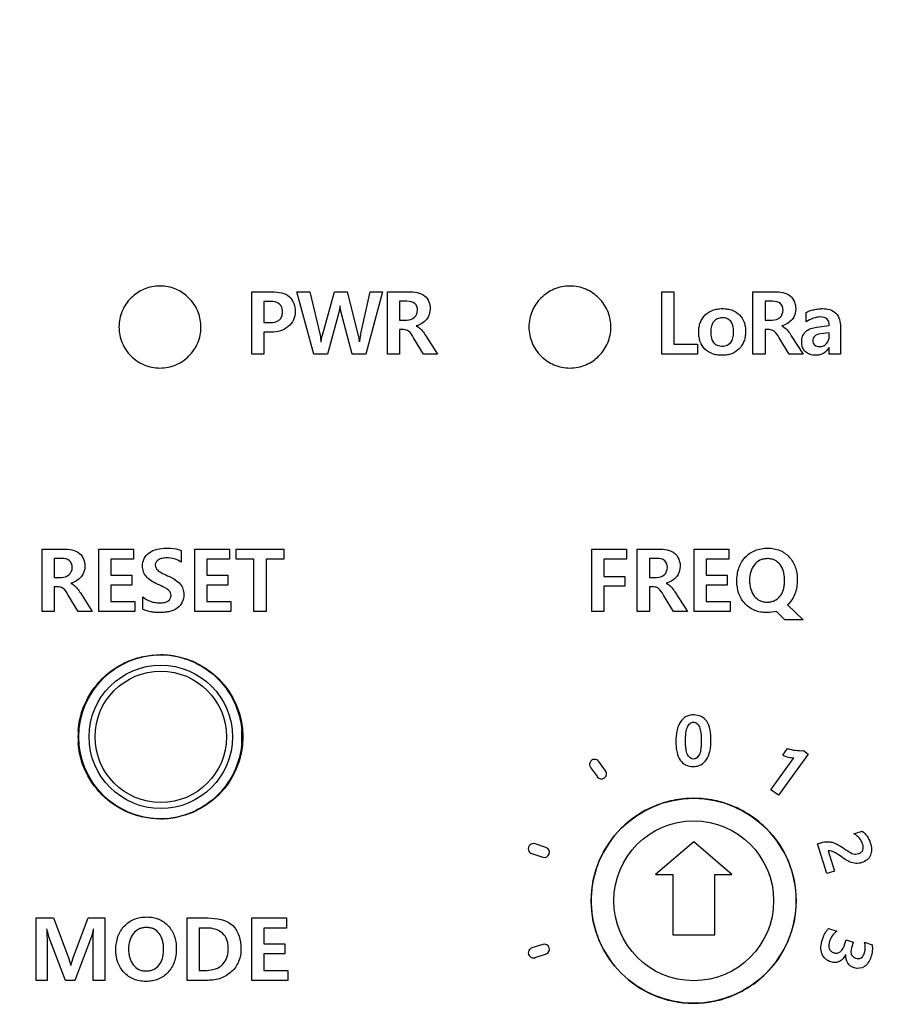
# Model space of a CAD drawing. Header units: millimetres. Extents: x -81 to 387, y -35 to 444.
# Tile 7 of 23: x 74 to 96, y 115 to 139. Entities that reach past the tile are written whole.
import ezdxf

# ---------------------------------------------------------------- set-up
doc = ezdxf.new("R2010")
doc.units = ezdxf.units.MM
doc.header["$LTSCALE"] = 65.395
doc.header["$PDMODE"] = 3
doc.header["$PDSIZE"] = 0.01
doc.layers.get('0').update_dxf_attribs({"linetype": 'CONTINUOUS'})
doc.layers.get('Defpoints').update_dxf_attribs({"linetype": 'CONTINUOUS'})
for name, color, linetype in [('IO_COUPLER_MODULE-DIM', 7, 'CONTINUOUS'), ('SHEET-LORA_MAIN-ENDNODE-SHAPE', 7, 'CONTINUOUS'), ('SW-TACT-SHAPE', 7, 'CONTINUOUS'), ('로터리SW-TER-10-SHAPE', 7, 'CONTINUOUS')]:
    doc.layers.add(name, color=color, linetype=linetype)
doc.styles.get("Standard").update_dxf_attribs({"font": 'gothic.ttf'})
doc.dimstyles.new('DIMSTYLE_1', dxfattribs={"dimtxt": 3.5, "dimasz": 3.5, "dimexe": 1.5, "dimexo": 1, "dimgap": 0.875, "dimtad": 1, "dimdec": 5, "dimdsep": 46, "dimtxsty": 'STANDARD', "dimblk": '_FILLED', "dimblk1": '_FILLED', "dimblk2": '_FILLED', "dimcen": 0.09, "dimadec": 5, "dimazin": 2, "dimtp": 0.2, "dimtm": 0.2, "dimtfac": 1, "dimtdec": 5, "dimtofl": 0, "dimtmove": 0, "dimatfit": 3, "dimldrblk": '_FILLED', "dimfxl": 1, "dimtolj": 1, "dimarcsym": 0})

# ---------------------------------------------------------------- blocks, each defined once
blk = doc.blocks.new('_FILLED')
at = {"color": 0, "linetype": 'ByBlock'}
blk.add_solid([(0, 0), (-1, 0.2143), (-1, -0.2143)], dxfattribs=at)
blk = doc.blocks.new('*D142')
at = {"layer": 'Defpoints', "color": 0, "linetype": 'Continuous'}
for p in [(127.672, 139.025), (55.672, 137.026), (127.672, 53.455)]:
    blk.add_point(p, dxfattribs=at)
at = {"layer": 'IO_COUPLER_MODULE-DIM', "color": 0, "linetype": 'Continuous', "lineweight": -2}
for p, q in [((127.672, 138.025), (127.672, 51.955)), ((55.672, 136.026), (55.672, 51.955)), ((59.172, 53.455), (124.172, 53.455))]:
    blk.add_line(p, q, dxfattribs=at)
at = {"layer": 'IO_COUPLER_MODULE-DIM', "color": 0, "linetype": 'Continuous', "lineweight": -2, "xscale": 3.5, "yscale": 3.5, "zscale": 3.5, "rotation": 180}
blk.add_blockref('_FILLED', (55.672, 53.455), dxfattribs=at)
at = {"layer": 'IO_COUPLER_MODULE-DIM', "color": 0, "linetype": 'Continuous', "lineweight": -2, "xscale": 3.5, "yscale": 3.5, "zscale": 3.5}
blk.add_blockref('_FILLED', (127.672, 53.455), dxfattribs=at)
at = {"layer": 'IO_COUPLER_MODULE-DIM', "color": 0, "linetype": 'Continuous', "insert": (90.739, 60.33), "char_height": 4.5, "attachment_point": 2, "line_spacing_factor": 0.9}
blk.add_mtext('\\A1;72', dxfattribs=at)

msp = doc.modelspace()

# ---------------------------------------------------------------- linework, layer by layer
at = {"layer": 'SHEET-LORA_MAIN-ENDNODE-SHAPE', "color": 7, "linetype": 'Continuous'}
for p, q in [((79.891382, 130.862726), (79.891382, 132.38408)), ((79.891382, 132.38408), (80.393667, 132.38408)), ((81.401377, 130.862726), (80.987956, 132.38408)), ((80.987956, 132.38408), (81.311454, 132.38408)), ((81.311454, 132.38408), (81.556396, 131.324688)), ((81.61531, 131.328851), (81.908848, 132.38408)), ((81.908848, 132.38408), (82.218913, 132.38408)), ((82.218913, 132.38408), (82.489661, 131.317456)), ((82.54241, 131.323665), (82.782149, 132.38408)), ((83.081904, 132.38408), (82.672611, 130.862726)), ((82.782149, 132.38408), (83.081904, 132.38408)), ((83.200755, 130.862726), (83.200755, 132.38408)), ((83.200755, 132.38408), (83.717513, 132.38408)), ((89.891124, 130.862549), (89.891124, 132.383904)), ((89.891124, 132.383904), (90.185693, 132.383904)), ((90.185693, 132.383904), (90.185693, 131.10646)), ((92.117354, 130.862549), (92.117354, 132.383904)), ((92.117354, 132.383904), (92.634103, 132.383904)), ((80.185952, 132.149448), (80.185952, 131.632699)), ((80.34202, 132.149448), (80.185952, 132.149448)), ((83.495289, 132.154633), (83.495289, 131.693659)), ((83.676158, 132.154633), (83.495289, 132.154633)), ((92.411888, 132.154457), (92.411888, 131.693482)), ((92.592758, 132.154457), (92.411888, 132.154457)), ((82.017362, 131.878691), (81.741384, 130.862726)), ((82.342905, 130.862726), (82.073171, 131.877632)), ((83.495289, 131.693659), (83.671008, 131.693659)), ((92.411888, 131.693482), (92.587607, 131.693482)), ((93.412684, 131.650091), (93.412684, 131.879537)), ((80.185952, 131.632699), (80.335812, 131.632699)), ((83.495289, 131.463189), (83.495289, 130.862726)), ((83.602781, 131.463189), (83.495289, 131.463189)), ((92.411888, 131.463013), (92.411888, 130.862549)), ((92.51938, 131.463013), (92.411888, 131.463013)), ((93.676244, 131.521926), (93.979068, 131.563272)), ((94.252965, 131.528135), (94.252965, 130.862549)), ((80.185952, 131.402229), (80.185952, 130.862726)), ((80.359589, 131.402229), (80.185952, 131.402229)), ((84.081324, 130.862726), (83.839459, 131.264751)), ((84.135052, 131.314352), (84.422389, 130.862726)), ((92.997923, 130.862549), (92.756058, 131.264575)), ((93.05166, 131.314211), (93.338953, 130.862549)), ((93.979068, 131.38653), (93.763063, 131.358626)), ((93.979068, 131.303874), (93.979068, 131.38653)), ((90.185693, 131.10646), (90.761347, 131.10646)), ((90.761347, 131.10646), (90.761347, 130.862549)), ((93.978054, 130.862549), (93.978054, 131.022746)), ((80.185952, 130.862726), (79.891382, 130.862726)), ((81.741384, 130.862726), (81.401377, 130.862726)), ((82.672611, 130.862726), (82.342905, 130.862726)), ((83.495289, 130.862726), (83.200755, 130.862726)), ((84.422389, 130.862726), (84.081324, 130.862726)), ((90.761347, 130.862549), (89.891124, 130.862549)), ((92.411888, 130.862549), (92.117354, 130.862549)), ((93.338953, 130.862549), (92.997923, 130.862549)), ((94.252965, 130.862549), (93.978054, 130.862549)), ((74.777127, 124.584022), (74.777127, 126.105376)), ((74.777127, 126.105376), (75.293912, 126.105376)), ((76.161039, 124.584022), (76.161039, 126.105376)), ((76.161039, 126.105376), (77.007494, 126.105376)), ((77.007494, 126.105376), (77.007494, 125.860443)), ((78.168133, 126.072321), (78.168133, 125.790169)), ((78.498871, 124.584022), (78.498871, 126.105376)), ((78.498871, 126.105376), (79.345353, 126.105376)), ((79.345353, 126.105376), (79.345353, 125.860443)), ((79.509677, 125.860443), (79.509677, 126.105376)), ((79.509677, 126.105376), (80.674451, 126.105376)), ((80.674451, 126.105376), (80.674451, 125.860443)), ((88.186854, 124.584022), (88.186854, 126.105376)), ((88.186854, 126.105376), (89.034324, 126.105376)), ((89.034324, 126.105376), (89.034324, 125.860443)), ((89.296825, 124.584022), (89.296825, 126.105376)), ((89.296825, 126.105376), (89.81361, 126.105376)), ((90.680737, 124.584022), (90.680737, 126.105376)), ((90.680737, 126.105376), (91.527192, 126.105376)), ((91.527192, 126.105376), (91.527192, 125.860443)), ((75.071697, 125.87593), (75.071697, 125.41499)), ((75.252566, 125.87593), (75.071697, 125.87593)), ((76.455609, 125.860443), (76.455609, 125.472846)), ((77.007494, 125.860443), (76.455609, 125.860443)), ((78.79344, 125.860443), (78.79344, 125.472846)), ((79.345353, 125.860443), (78.79344, 125.860443)), ((79.943734, 125.860443), (79.509677, 125.860443)), ((79.943734, 124.584022), (79.943734, 125.860443)), ((80.239327, 125.860443), (80.239327, 124.584022)), ((80.674451, 125.860443), (80.239327, 125.860443)), ((88.48138, 125.860443), (88.48138, 125.441872)), ((89.034324, 125.860443), (88.48138, 125.860443)), ((89.591395, 125.87593), (89.591395, 125.41499)), ((89.772264, 125.87593), (89.591395, 125.87593)), ((90.975307, 125.860443), (90.975307, 125.472846)), ((91.527192, 125.860443), (90.975307, 125.860443)), ((75.071697, 125.41499), (75.24738, 125.41499)), ((76.455609, 125.472846), (76.96823, 125.472846)), ((76.96823, 125.472846), (76.96823, 125.228935)), ((78.79344, 125.472846), (79.306053, 125.472846)), ((79.306053, 125.472846), (79.306053, 125.228935)), ((88.48138, 125.441872), (88.990932, 125.441872)), ((88.990932, 125.441872), (88.990932, 125.200008)), ((89.591395, 125.41499), (89.767078, 125.41499)), ((90.975307, 125.472846), (91.487928, 125.472846)), ((91.487928, 125.472846), (91.487928, 125.228935)), ((75.071697, 125.184521), (75.071697, 124.584022)), ((75.179188, 125.184521), (75.071697, 125.184521)), ((76.455609, 125.228935), (76.455609, 124.827933)), ((76.96823, 125.228935), (76.455609, 125.228935)), ((78.79344, 125.228935), (78.79344, 124.827933)), ((79.306053, 125.228935), (78.79344, 125.228935)), ((88.48138, 125.200008), (88.48138, 124.584022)), ((88.990932, 125.200008), (88.48138, 125.200008)), ((89.591395, 125.184521), (89.591395, 124.584022)), ((89.698886, 125.184521), (89.591395, 125.184521)), ((90.975307, 125.228935), (90.975307, 124.827933)), ((91.487928, 125.228935), (90.975307, 125.228935)), ((75.657696, 124.584022), (75.415867, 124.986083)), ((75.711459, 125.035684), (75.998762, 124.584022)), ((77.230732, 124.642936), (77.230732, 124.944738)), ((90.177394, 124.584022), (89.935574, 124.986083)), ((90.231157, 125.035684), (90.51846, 124.584022)), ((76.455609, 124.827933), (77.041608, 124.827933)), ((77.041608, 124.827933), (77.041608, 124.584022)), ((78.79344, 124.827933), (79.379431, 124.827933)), ((79.379431, 124.827933), (79.379431, 124.584022)), ((90.975307, 124.827933), (91.561306, 124.827933)), ((91.561306, 124.827933), (91.561306, 124.584022)), ((92.96276, 124.7463), (93.345171, 124.379376)), ((75.071697, 124.584022), (74.777127, 124.584022)), ((75.998762, 124.584022), (75.657696, 124.584022)), ((77.041608, 124.584022), (76.161039, 124.584022)), ((79.379431, 124.584022), (78.498871, 124.584022)), ((80.239327, 124.584022), (79.943734, 124.584022)), ((88.48138, 124.584022), (88.186854, 124.584022)), ((89.591395, 124.584022), (89.296825, 124.584022)), ((90.51846, 124.584022), (90.177394, 124.584022)), ((91.561306, 124.584022), (90.680737, 124.584022)), ((92.893536, 124.379376), (92.687831, 124.58815)), ((93.345171, 124.379376), (92.893536, 124.379376)), ((93.464295, 121.104116), (92.742865, 120.099546)), ((92.842463, 121.075541), (92.961657, 121.241241)), ((93.346467, 121.188889), (93.464295, 121.104116)), ((88.522937, 120.699163), (88.356955, 120.927939)), ((92.555469, 120.233884), (93.113563, 121.011124)), ((88.15633, 120.77882), (88.323794, 120.548103)), ((92.742865, 120.099546), (92.555469, 120.233884)), ((94.582221, 119.160734), (94.779989, 119.224834)), ((93.687886, 118.913049), (93.775375, 118.941624)), ((87.067305, 118.8281), (86.801099, 118.914636)), ((93.923506, 118.190948), (93.687886, 118.913049)), ((93.948306, 118.741493), (94.108503, 118.250885)), ((86.720207, 118.678134), (86.995127, 118.588811)), ((94.108503, 118.250885), (93.923506, 118.190948)), ((74.631077, 115.584238), (74.631077, 117.105592)), ((74.631077, 117.105592), (75.054799, 117.105592)), ((75.054799, 117.105592), (75.410364, 116.157854)), ((75.540574, 116.159901), (75.899208, 117.105592)), ((75.899208, 117.105592), (76.310547, 117.105592)), ((76.310547, 117.105592), (76.310547, 115.584238)), ((78.315594, 115.584238), (78.315594, 117.105592)), ((78.315594, 117.105592), (78.819961, 117.105592)), ((79.893781, 115.584238), (79.893781, 117.105592)), ((79.893781, 117.105592), (80.740271, 117.105592)), ((80.740271, 117.105592), (80.740271, 116.860623)), ((78.610164, 116.860623), (78.610164, 115.828148)), ((78.798265, 116.860623), (78.610164, 116.860623)), ((80.18835, 116.860623), (80.18835, 116.473061)), ((80.740271, 116.860623), (80.18835, 116.860623)), ((93.9621, 116.846688), (94.161208, 116.782236)), ((75.350391, 115.584238), (74.942165, 116.647722)), ((75.977771, 116.657035), (75.574696, 115.584238)), ((76.019082, 115.584238), (76.019082, 116.526825)), ((94.359645, 116.472532), (94.393088, 116.574873)), ((94.393088, 116.574873), (94.564653, 116.519381)), ((74.898774, 116.477189), (74.898774, 115.584238)), ((80.18835, 116.473061), (80.700972, 116.473061)), ((80.700972, 116.473061), (80.700972, 116.229151)), ((86.990188, 116.460714), (86.723982, 116.374213)), ((94.564653, 116.519381), (94.533997, 116.423955)), ((94.837844, 116.514231), (95.022523, 116.454294)), ((80.18835, 116.229151), (80.18835, 115.828148)), ((80.700972, 116.229151), (80.18835, 116.229151)), ((87.069881, 116.223789), (86.797642, 116.135312)), ((78.610164, 115.828148), (78.796183, 115.828148)), ((80.18835, 115.828148), (80.77435, 115.828148)), ((80.77435, 115.828148), (80.77435, 115.584238)), ((74.898774, 115.584238), (74.631077, 115.584238)), ((75.574696, 115.584238), (75.350391, 115.584238)), ((76.310547, 115.584238), (76.019082, 115.584238)), ((78.813752, 115.584238), (78.315594, 115.584238)), ((80.77435, 115.584238), (79.893781, 115.584238))]:
    msp.add_line(p, q, dxfattribs=at)
for centre, radius in [((77.671908, 121.52561), 2), ((90.671908, 117.52561), 2.5)]:
    msp.add_circle(centre, radius, dxfattribs=at)
for centre, radius, start, end in [((83.497252, 131.101204), 0.980415, 166.8850345, 176.5405139), ((77.501109, 125.151973), 0.576388, 242.0247956, 246.3602384), ((77.652094, 121.504707), 2.02098, 82.5140257, 89.4315956), ((77.654546, 121.524468), 2.001068, 79.551284, 82.5099145), ((77.657398, 121.540113), 1.985165, 75.6621198, 79.5503589), ((77.6757, 121.52567), 2.023789, 175.4042385, 184.5958896), ((77.626496, 121.525681), 2.025421, 357.7037287, 4.5929107), ((77.629056, 121.525562), 2.022858, 355.4050365, 357.7041895), ((88.257416, 120.852344), 0.124991, 35.9664772, 216.0300123), ((88.421764, 120.625737), 0.125006, 216.0167673, 35.9702209), ((90.660335, 117.511877), 2.517889, 45.031975, 59.9271262), ((77.652082, 121.546882), 2.021162, 270.4996761, 277.4100351), ((77.654577, 121.526706), 2.000833, 277.4137063, 280.6034724), ((77.65743, 121.511166), 1.985033, 280.6050727, 284.2224235), ((90.679756, 117.52885), 2.492155, 359.9254863, 45.0720961), ((94.222365, 118.566246), 0.694919, 55.487059, 58.8125654), ((86.76247, 118.79577), 0.124988, 71.9968838, 252.048622), ((87.028686, 118.709219), 0.124994, 252.0269572, 72.0031689), ((90.704143, 117.525609), 2.532256, 177.7040012, 182.2959988), ((90.679605, 117.522435), 2.492313, 314.9238754, 0.0729793), ((86.76252, 116.255289), 0.125006, 107.9552295, 287.9980764), ((87.028751, 116.341825), 0.124988, 287.9834826, 107.9710102), ((90.660327, 117.539352), 2.517902, 300.0701181, 314.9626338)]:
    msp.add_arc(centre, radius, start, end, dxfattribs=at)
for points, knots in [([(78.650943, 131.570116), (78.645673, 131.688479), (78.590865, 131.933449), (78.376601, 132.250374), (78.047178, 132.473063), (77.651908, 132.552462), (77.256685, 132.473052), (76.927182, 132.25045), (76.704966, 131.920841), (76.65193, 131.658973), (76.65193, 131.525701)], [0, 0, 0, 0, 0.114690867, 0.239255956, 0.363822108, 0.492850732, 0.6218776, 0.746440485, 0.870956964, 1, 1, 1, 1]), ([(80.393667, 132.38408), (80.538238, 132.38408), (80.852522, 132.342129), (80.949715, 132.035429), (80.949715, 131.907618)], [0, 0, 0, 0, 0.530766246, 1, 1, 1, 1]), ([(83.717513, 132.38408), (83.853674, 132.38408), (84.139028, 132.358755), (84.244624, 132.084564), (84.244624, 131.972741)], [0, 0, 0, 0, 0.549073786, 1, 1, 1, 1]), ([(88.650923, 131.570116), (88.645654, 131.688479), (88.590851, 131.933446), (88.3766, 132.250373), (88.047187, 132.473065), (87.651915, 132.552461), (87.256685, 132.473054), (86.927172, 132.250453), (86.704953, 131.920841), (86.651918, 131.658973), (86.651918, 131.525701)], [0, 0, 0, 0, 0.11469048, 0.239253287, 0.363816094, 0.49284288, 0.621875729, 0.74644055, 0.870957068, 1, 1, 1, 1]), ([(92.634103, 132.383904), (92.770262, 132.383904), (93.055616, 132.358579), (93.161188, 132.084385), (93.161188, 131.972565)], [0, 0, 0, 0, 0.549072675, 1, 1, 1, 1]), ([(80.335812, 131.632699), (80.415129, 131.632699), (80.542832, 131.651798), (80.632128, 131.78354), (80.645238, 131.8947), (80.632292, 132.004886), (80.543899, 132.13182), (80.419609, 132.149448), (80.34202, 132.149448)], [0, 0, 0, 0, 0.265239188, 0.376993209, 0.507272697, 0.632491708, 0.740540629, 1, 1, 1, 1]), ([(83.934533, 131.937569), (83.934533, 131.99595), (83.887974, 132.136741), (83.743238, 132.154633), (83.676158, 132.154633)], [0, 0, 0, 0, 0.465331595, 1, 1, 1, 1]), ([(92.851132, 131.937428), (92.851132, 131.995799), (92.804559, 132.136572), (92.659837, 132.154457), (92.592758, 132.154457)], [0, 0, 0, 0, 0.465292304, 1, 1, 1, 1]), ([(80.949715, 131.907618), (80.949715, 131.836878), (80.924826, 131.694007), (80.788305, 131.522909), (80.590655, 131.416757), (80.437767, 131.400309), (80.359589, 131.402229)], [0, 0, 0, 0, 0.244206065, 0.481135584, 0.730035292, 1, 1, 1, 1]), ([(83.671008, 131.693659), (83.738954, 131.693659), (83.880704, 131.735478), (83.934533, 131.874759), (83.934533, 131.937569)], [0, 0, 0, 0, 0.519640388, 1, 1, 1, 1]), ([(84.244624, 131.972741), (84.244624, 131.880552), (84.181405, 131.680418), (83.999733, 131.580214), (83.904582, 131.553112)], [0, 0, 0, 0, 0.48234947, 1, 1, 1, 1]), ([(90.794438, 131.398948), (90.794404, 131.441378), (90.800492, 131.522813), (90.838787, 131.671997), (90.940095, 131.832787), (91.102343, 131.931984), (91.252932, 131.968982), (91.375825, 131.97751), (91.497313, 131.969134), (91.642642, 131.932809), (91.798581, 131.834954), (91.895657, 131.679286), (91.932012, 131.535616), (91.938062, 131.449547), (91.937402, 131.400704), (91.937161, 131.392292)], [0, 0, 0, 0, 0.069147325, 0.132709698, 0.250228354, 0.36901297, 0.432719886, 0.502235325, 0.569293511, 0.630715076, 0.745545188, 0.859740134, 0.920400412, 0.986281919, 1, 1, 1, 1]), ([(92.587607, 131.693482), (92.655553, 131.693482), (92.797319, 131.735305), (92.851132, 131.874607), (92.851132, 131.937428)], [0, 0, 0, 0, 0.519597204, 1, 1, 1, 1]), ([(93.161188, 131.972565), (93.161188, 131.88038), (93.098018, 131.680234), (92.916332, 131.580038), (92.821181, 131.552936)], [0, 0, 0, 0, 0.482339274, 1, 1, 1, 1]), ([(93.412684, 131.879537), (93.439404, 131.894969), (93.501743, 131.922244), (93.603205, 131.949992), (93.709326, 131.969322), (93.893635, 131.983265), (94.195569, 131.913997), (94.252965, 131.645628), (94.252965, 131.528135)], [0, 0, 0, 0, 0.082977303, 0.181759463, 0.282679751, 0.37158041, 0.684045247, 1, 1, 1, 1]), ([(91.643997, 131.411331), (91.644012, 131.461212), (91.636808, 131.550651), (91.585745, 131.668967), (91.487957, 131.740335), (91.388376, 131.753426), (91.306998, 131.747034), (91.231114, 131.724341), (91.150821, 131.660914), (91.106154, 131.566196), (91.088568, 131.477843), (91.08598, 131.428829), (91.085867, 131.403076)], [0, 0, 0, 0, 0.149136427, 0.266811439, 0.373551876, 0.495531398, 0.559150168, 0.617648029, 0.730668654, 0.853258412, 0.922989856, 1, 1, 1, 1]), ([(93.979068, 131.563272), (93.979068, 131.617884), (93.953821, 131.742173), (93.830022, 131.771023), (93.776503, 131.771023)], [0, 0, 0, 0, 0.50505517, 1, 1, 1, 1]), ([(76.65193, 131.525701), (76.65193, 131.39243), (76.704966, 131.130562), (76.927182, 130.800952), (77.256685, 130.57835), (77.651908, 130.49894), (78.047178, 130.578339), (78.376601, 130.801028), (78.599308, 131.130442), (78.654908, 131.407222), (78.651602, 131.555321), (78.650943, 131.570116)], [0, 0, 0, 0, 0.125446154, 0.246491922, 0.367582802, 0.493013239, 0.618445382, 0.739539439, 0.860632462, 0.986063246, 1, 1, 1, 1]), ([(83.839459, 131.264751), (83.804536, 131.322799), (83.750493, 131.421665), (83.64211, 131.463189), (83.602781, 131.463189)], [0, 0, 0, 0, 0.632686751, 1, 1, 1, 1]), ([(83.904582, 131.548984), (83.92365, 131.542567), (84.021634, 131.487274), (84.086582, 131.391032), (84.135052, 131.314352)], [0, 0, 0, 0, 0.181525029, 1, 1, 1, 1]), ([(86.651918, 131.525701), (86.651918, 131.39243), (86.704953, 131.130562), (86.927172, 130.80095), (87.256685, 130.578348), (87.651915, 130.498941), (88.047187, 130.578337), (88.3766, 130.801029), (88.599293, 131.130445), (88.654887, 131.407222), (88.651582, 131.555321), (88.650923, 131.570116)], [0, 0, 0, 0, 0.125446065, 0.246491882, 0.367584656, 0.493020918, 0.618451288, 0.739542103, 0.86063292, 0.986063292, 1, 1, 1, 1]), ([(92.756058, 131.264575), (92.721131, 131.32262), (92.667094, 131.421489), (92.558709, 131.463013), (92.51938, 131.463013)], [0, 0, 0, 0, 0.632686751, 1, 1, 1, 1]), ([(92.821181, 131.548808), (92.840244, 131.542389), (92.938212, 131.487089), (93.00318, 131.39088), (93.05166, 131.314211)], [0, 0, 0, 0, 0.18149822, 1, 1, 1, 1]), ([(93.354644, 131.351371), (93.36713, 131.371591), (93.445037, 131.470201), (93.577007, 131.508628), (93.676244, 131.521926)], [0, 0, 0, 0, 0.190354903, 1, 1, 1, 1]), ([(82.489661, 131.317456), (82.492021, 131.308057), (82.502813, 131.25615), (82.508881, 131.203417), (82.513438, 131.160364)], [0, 0, 0, 0, 0.182904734, 1, 1, 1, 1]), ([(91.937161, 131.392292), (91.936195, 131.358641), (91.929725, 131.286389), (91.894179, 131.144772), (91.793788, 130.982878), (91.633428, 130.879633), (91.483862, 130.841449), (91.361604, 130.832714), (91.240097, 130.84122), (91.093651, 130.877856), (90.936214, 130.976048), (90.837792, 131.13313), (90.800344, 131.278567), (90.794471, 131.357757), (90.794438, 131.398948)], [0, 0, 0, 0, 0.056163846, 0.120864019, 0.242763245, 0.364329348, 0.428930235, 0.499273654, 0.568270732, 0.631609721, 0.750285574, 0.867906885, 0.93129234, 1, 1, 1, 1]), ([(91.085867, 131.403076), (91.085648, 131.35272), (91.093788, 131.262296), (91.146429, 131.142491), (91.247857, 131.070953), (91.368542, 131.05555), (91.489156, 131.0714), (91.586599, 131.14597), (91.626182, 131.241801), (91.64167, 131.332298), (91.643989, 131.383862), (91.643997, 131.411331)], [0, 0, 0, 0, 0.149120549, 0.267155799, 0.375523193, 0.500321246, 0.620812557, 0.727530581, 0.847141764, 0.918668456, 1, 1, 1, 1]), ([(93.972859, 131.022746), (93.939929, 130.966509), (93.870814, 130.890467), (93.747246, 130.84241), (93.633929, 130.831054), (93.508578, 130.847059), (93.392266, 130.916408), (93.318506, 131.027865), (93.299912, 131.163077), (93.314966, 131.275376), (93.344655, 131.335195), (93.354644, 131.351371)], [0, 0, 0, 0, 0.174647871, 0.259307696, 0.350443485, 0.477788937, 0.591184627, 0.702279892, 0.823489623, 0.949531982, 1, 1, 1, 1]), ([(93.763063, 131.358626), (93.713658, 131.352316), (93.615159, 131.330052), (93.577043, 131.232929), (93.577043, 131.19222)], [0, 0, 0, 0, 0.550250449, 1, 1, 1, 1]), ([(93.577043, 131.19222), (93.577043, 131.154417), (93.611963, 131.068669), (93.732307, 131.039581), (93.837472, 131.058833), (93.9453, 131.136058), (93.979068, 131.238745), (93.979068, 131.303874)], [0, 0, 0, 0, 0.181415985, 0.383782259, 0.537417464, 0.687449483, 1, 1, 1, 1]), ([(75.293912, 126.105376), (75.43007, 126.105376), (75.715425, 126.080052), (75.820997, 125.805858), (75.820997, 125.694038)], [0, 0, 0, 0, 0.549072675, 1, 1, 1, 1]), ([(77.586262, 125.252713), (77.484575, 125.298292), (77.340467, 125.378508), (77.239597, 125.557161), (77.217741, 125.70913), (77.250067, 125.881614), (77.437197, 126.088806), (77.658847, 126.130177), (77.803326, 126.130177)], [0, 0, 0, 0, 0.237942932, 0.331574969, 0.42776684, 0.561292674, 0.691498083, 1, 1, 1, 1]), ([(77.803326, 126.130177), (77.839885, 126.130177), (77.962964, 126.126381), (78.088356, 126.106937), (78.168133, 126.072321)], [0, 0, 0, 0, 0.295969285, 1, 1, 1, 1]), ([(89.81361, 126.105376), (89.949768, 126.105376), (90.235123, 126.080052), (90.340695, 125.805858), (90.340695, 125.694038)], [0, 0, 0, 0, 0.549072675, 1, 1, 1, 1]), ([(91.724607, 125.325067), (91.724607, 125.434683), (91.752674, 125.647493), (91.912951, 125.919564), (92.123149, 126.067233), (92.319538, 126.121901), (92.476319, 126.134374), (92.63073, 126.122257), (92.772565, 126.081526), (92.898387, 126.012252), (93.005304, 125.916396), (93.09226, 125.800193), (93.155125, 125.666221), (93.192143, 125.516976), (93.19934, 125.412352), (93.19943, 125.358158)], [0, 0, 0, 0, 0.135797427, 0.259646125, 0.380615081, 0.443150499, 0.51050855, 0.574483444, 0.63407184, 0.691912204, 0.750873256, 0.810628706, 0.870546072, 0.932972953, 1, 1, 1, 1]), ([(75.24738, 125.41499), (75.315334, 125.41499), (75.457131, 125.456752), (75.510941, 125.59608), (75.510941, 125.658901)], [0, 0, 0, 0, 0.519623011, 1, 1, 1, 1]), ([(75.510941, 125.658901), (75.510941, 125.717272), (75.464367, 125.858045), (75.319646, 125.87593), (75.252566, 125.87593)], [0, 0, 0, 0, 0.465292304, 1, 1, 1, 1]), ([(75.820997, 125.694038), (75.820997, 125.601849), (75.757778, 125.401727), (75.576129, 125.301516), (75.48099, 125.274408)], [0, 0, 0, 0, 0.482374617, 1, 1, 1, 1]), ([(78.168133, 125.790169), (78.118677, 125.824061), (78.002537, 125.877082), (77.839452, 125.896319), (77.70513, 125.885785), (77.614641, 125.852391), (77.549403, 125.79523), (77.531321, 125.720424), (77.546241, 125.650957), (77.583931, 125.59937), (77.616209, 125.574104), (77.631114, 125.564037)], [0, 0, 0, 0, 0.194989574, 0.406567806, 0.527858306, 0.629996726, 0.716218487, 0.797821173, 0.866840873, 0.941682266, 1, 1, 1, 1]), ([(89.767078, 125.41499), (89.835032, 125.41499), (89.976829, 125.456752), (90.030638, 125.59608), (90.030638, 125.658901)], [0, 0, 0, 0, 0.519623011, 1, 1, 1, 1]), ([(90.030638, 125.658901), (90.030638, 125.717272), (89.984065, 125.858045), (89.839344, 125.87593), (89.772264, 125.87593)], [0, 0, 0, 0, 0.465292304, 1, 1, 1, 1]), ([(90.340695, 125.694038), (90.340695, 125.601849), (90.277475, 125.401731), (90.095829, 125.301508), (90.000688, 125.274408)], [0, 0, 0, 0, 0.482374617, 1, 1, 1, 1]), ([(92.889014, 125.367055), (92.888226, 125.396613), (92.883652, 125.461678), (92.859911, 125.58774), (92.794987, 125.733291), (92.675889, 125.833296), (92.562463, 125.868645), (92.469318, 125.876684), (92.375438, 125.868334), (92.258709, 125.830899), (92.137778, 125.727231), (92.050355, 125.549046), (92.034752, 125.412894), (92.034663, 125.341613)], [0, 0, 0, 0, 0.058831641, 0.129716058, 0.255066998, 0.368347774, 0.426411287, 0.489479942, 0.55346321, 0.613000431, 0.731139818, 0.858446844, 1, 1, 1, 1]), ([(77.836381, 125.458382), (77.901721, 125.42995), (78.013561, 125.37441), (78.148256, 125.267331), (78.220471, 125.137415), (78.241687, 124.981031), (78.212502, 124.805948), (78.082402, 124.652765), (77.924112, 124.58733), (77.775862, 124.561054), (77.652012, 124.555301), (77.530089, 124.560267), (77.402246, 124.578107), (77.316632, 124.603502), (77.269987, 124.623953)], [0, 0, 0, 0, 0.114941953, 0.200876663, 0.273069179, 0.348381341, 0.452353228, 0.54917079, 0.658394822, 0.721438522, 0.791849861, 0.857864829, 0.917983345, 1, 1, 1, 1]), ([(77.631114, 125.564037), (77.646019, 125.55397), (77.71324, 125.515078), (77.78243, 125.482199), (77.836381, 125.458382)], [0, 0, 0, 0, 0.233160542, 1, 1, 1, 1]), ([(75.415867, 124.986083), (75.380928, 125.044122), (75.326905, 125.142999), (75.218518, 125.184521), (75.179188, 125.184521)], [0, 0, 0, 0, 0.632686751, 1, 1, 1, 1]), ([(75.48099, 125.270281), (75.500053, 125.263862), (75.598019, 125.208563), (75.662984, 125.112354), (75.711459, 125.035684)], [0, 0, 0, 0, 0.181501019, 1, 1, 1, 1]), ([(77.848535, 125.115663), (77.823841, 125.135787), (77.736878, 125.185341), (77.647685, 125.226432), (77.586262, 125.252713)], [0, 0, 0, 0, 0.32314829, 1, 1, 1, 1]), ([(89.935574, 124.986083), (89.900629, 125.04412), (89.846605, 125.142998), (89.738216, 125.184521), (89.698886, 125.184521)], [0, 0, 0, 0, 0.632692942, 1, 1, 1, 1]), ([(90.000688, 125.270281), (90.019751, 125.263862), (90.117717, 125.208563), (90.182682, 125.112354), (90.231157, 125.035684)], [0, 0, 0, 0, 0.181501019, 1, 1, 1, 1]), ([(92.687831, 124.58815), (92.612704, 124.566474), (92.481294, 124.550908), (92.30241, 124.56518), (92.113007, 124.618386), (91.910567, 124.760893), (91.752982, 125.018836), (91.724607, 125.221717), (91.724607, 125.325067)], [0, 0, 0, 0, 0.165262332, 0.275257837, 0.377941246, 0.578045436, 0.781562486, 1, 1, 1, 1]), ([(92.034663, 125.341613), (92.034617, 125.304621), (92.038745, 125.233548), (92.066211, 125.101621), (92.135576, 124.95854), (92.253943, 124.856099), (92.367762, 124.818929), (92.460467, 124.810702), (92.55365, 124.818658), (92.668784, 124.853078), (92.790182, 124.950229), (92.858822, 125.093038), (92.885377, 125.226033), (92.889861, 125.30901), (92.889276, 125.357202), (92.889014, 125.367055)], [0, 0, 0, 0, 0.071330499, 0.137453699, 0.259732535, 0.372268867, 0.428582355, 0.488883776, 0.551148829, 0.608457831, 0.719309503, 0.839727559, 0.906912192, 0.980957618, 1, 1, 1, 1]), ([(93.19943, 125.358158), (93.199531, 125.296659), (93.190741, 125.178642), (93.133919, 124.960788), (93.039955, 124.819443), (92.96276, 124.7463)], [0, 0, 0, 0, 0.27396154, 0.525476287, 1, 1, 1, 1]), ([(77.230732, 124.944738), (77.288291, 124.897047), (77.38685, 124.83867), (77.532232, 124.800761), (77.648328, 124.791821), (77.759125, 124.800365), (77.876306, 124.841235), (77.936457, 124.946631), (77.913216, 125.043232), (77.879261, 125.088849), (77.854709, 125.110632), (77.848535, 125.115663)], [0, 0, 0, 0, 0.229017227, 0.341905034, 0.458206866, 0.584177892, 0.68070899, 0.82996075, 0.899361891, 0.975568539, 1, 1, 1, 1]), ([(75.658417, 121.687868), (75.664923, 121.768777), (75.694711, 121.979464), (75.833899, 122.428666), (76.202179, 122.975423), (76.748936, 123.343693), (77.25002, 123.498982), (77.523354, 123.526364), (77.6654, 123.525655), (77.672143, 123.525588)], [0, 0, 0, 0, 0.081348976, 0.212905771, 0.469504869, 0.726103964, 0.857661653, 0.993242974, 1, 1, 1, 1]), ([(78.149004, 123.463445), (78.244943, 123.438921), (78.58224, 123.325272), (79.101651, 122.975424), (79.46992, 122.428663), (79.60913, 121.979466), (79.638909, 121.768778), (79.645412, 121.687868)], [0, 0, 0, 0, 0.120312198, 0.431186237, 0.742060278, 0.901444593, 1, 1, 1, 1]), ([(90.680596, 122.061167), (90.615446, 122.061167), (90.483714, 122.03774), (90.32998, 121.893929), (90.266986, 121.720747), (90.241369, 121.555199), (90.236067, 121.413531), (90.241678, 121.274104), (90.26559, 121.117915), (90.323393, 120.954987), (90.471357, 120.822438), (90.595238, 120.802838), (90.658265, 120.803021)], [0, 0, 0, 0, 0.113633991, 0.222103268, 0.350626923, 0.427399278, 0.514239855, 0.597403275, 0.670280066, 0.790013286, 0.891029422, 1, 1, 1, 1]), ([(90.658265, 120.803021), (90.69204, 120.803119), (90.756307, 120.809026), (90.877046, 120.850667), (91.002168, 120.970292), (91.06439, 121.140288), (91.089878, 121.301873), (91.095646, 121.441483), (91.089988, 121.581002), (91.065718, 121.739424), (90.996231, 121.963547), (90.795796, 122.061463), (90.680596, 122.061167)], [0, 0, 0, 0, 0.059201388, 0.113870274, 0.222933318, 0.351291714, 0.426967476, 0.512054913, 0.597948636, 0.673180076, 0.796289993, 1, 1, 1, 1]), ([(90.667861, 120.982867), (90.607019, 120.982867), (90.507951, 121.075365), (90.485657, 121.209882), (90.473285, 121.319981), (90.471027, 121.419861), (90.47333, 121.521677), (90.484365, 121.638977), (90.508384, 121.753813), (90.570997, 121.858562), (90.638725, 121.881935), (90.669978, 121.881639)], [0, 0, 0, 0, 0.171265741, 0.30334702, 0.386699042, 0.482424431, 0.584424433, 0.673243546, 0.813681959, 0.913959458, 1, 1, 1, 1]), ([(90.669978, 121.881639), (90.699471, 121.881359), (90.763998, 121.859126), (90.822465, 121.756917), (90.845382, 121.64576), (90.856068, 121.531473), (90.858405, 121.430479), (90.856635, 121.329863), (90.844845, 121.216748), (90.824669, 121.081312), (90.728389, 120.983035), (90.667861, 120.982867)], [0, 0, 0, 0, 0.082039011, 0.179611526, 0.317589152, 0.405041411, 0.505536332, 0.604797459, 0.691219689, 0.827848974, 1, 1, 1, 1]), ([(77.669709, 119.525796), (77.663777, 119.525744), (77.522542, 119.525124), (77.25002, 119.552425), (76.748937, 119.707714), (76.202181, 120.075978), (75.8339, 120.622727), (75.694711, 121.071919), (75.664923, 121.282602), (75.658418, 121.363509)], [0, 0, 0, 0, 0.005948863, 0.141641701, 0.273307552, 0.530116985, 0.786924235, 0.91858644, 1, 1, 1, 1]), ([(79.645412, 121.363508), (79.638909, 121.282601), (79.60913, 121.071918), (79.469919, 120.622729), (79.101649, 120.075978), (78.581105, 119.72537), (78.242408, 119.611633), (78.145126, 119.586975)], [0, 0, 0, 0, 0.0983942, 0.257518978, 0.567889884, 0.87826343, 1, 1, 1, 1]), ([(93.113563, 121.011124), (93.071172, 121.005664), (92.976047, 121.018594), (92.887055, 121.050678), (92.842463, 121.075541)], [0, 0, 0, 0, 0.455681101, 1, 1, 1, 1]), ([(90.672035, 120.025604), (90.502858, 120.025614), (90.169571, 119.992235), (89.543173, 119.798105), (88.859726, 119.337766), (88.399387, 118.654319), (88.215322, 118.060398), (88.179341, 117.762244), (88.173921, 117.627056)], [0, 0, 0, 0, 0.132909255, 0.261836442, 0.513306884, 0.764777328, 0.893704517, 1, 1, 1, 1]), ([(91.922052, 119.69083), (91.832568, 119.74266), (91.592514, 119.862598), (91.174302, 119.992205), (90.841114, 120.025594), (90.672035, 120.025604)], [0, 0, 0, 0, 0.236191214, 0.612401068, 1, 1, 1, 1]), ([(94.779989, 119.224834), (94.826349, 119.189724), (94.910315, 119.103958), (94.985943, 118.945195), (95.02028, 118.783665), (94.995473, 118.632673), (94.907356, 118.515615), (94.796925, 118.46079), (94.700088, 118.437667), (94.603358, 118.434037), (94.488164, 118.463931), (94.363959, 118.534118), (94.286164, 118.5909), (94.24598, 118.619538)], [0, 0, 0, 0, 0.11468785, 0.23178439, 0.342651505, 0.435901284, 0.524190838, 0.620581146, 0.672556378, 0.719992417, 0.810091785, 0.902688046, 1, 1, 1, 1]), ([(93.775375, 118.941624), (93.833894, 118.960625), (93.927446, 118.974268), (94.048907, 118.954421), (94.149693, 118.921245), (94.276335, 118.847477), (94.371105, 118.78279), (94.428587, 118.742163)], [0, 0, 0, 0, 0.259116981, 0.385680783, 0.516309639, 0.703560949, 1, 1, 1, 1]), ([(94.428587, 118.742163), (94.471275, 118.711816), (94.535496, 118.67194), (94.630111, 118.660546), (94.695181, 118.673865), (94.757026, 118.702625), (94.80271, 118.75836), (94.814818, 118.834208), (94.790627, 118.9371), (94.727743, 119.049635), (94.65309, 119.113383), (94.616101, 119.138858)], [0, 0, 0, 0, 0.18135765, 0.252269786, 0.324569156, 0.409008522, 0.4837412, 0.56387682, 0.665210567, 0.845300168, 1, 1, 1, 1]), ([(94.24598, 118.619538), (94.187859, 118.660728), (94.100305, 118.721194), (93.984335, 118.753773), (93.948306, 118.741493)], [0, 0, 0, 0, 0.651748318, 1, 1, 1, 1]), ([(88.173921, 117.424162), (88.179341, 117.288975), (88.215322, 116.99082), (88.399387, 116.396899), (88.859726, 115.713452), (89.543173, 115.253114), (90.169502, 115.059005), (90.502714, 115.025619), (90.671819, 115.025614)], [0, 0, 0, 0, 0.106301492, 0.23523597, 0.48672063, 0.738205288, 0.867139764, 1, 1, 1, 1]), ([(76.576153, 116.325283), (76.575919, 116.382577), (76.583668, 116.492566), (76.633772, 116.697563), (76.764499, 116.91989), (76.974713, 117.067433), (77.17111, 117.122119), (77.327898, 117.134595), (77.482323, 117.122453), (77.624158, 117.081646), (77.749975, 117.012302), (77.856868, 116.916407), (77.943846, 116.800249), (78.006712, 116.666324), (78.043726, 116.517131), (78.050927, 116.412511), (78.051011, 116.358338)], [0, 0, 0, 0, 0.070632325, 0.136235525, 0.260021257, 0.380938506, 0.443444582, 0.510774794, 0.574720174, 0.634288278, 0.692115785, 0.751061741, 0.810773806, 0.870639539, 0.933014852, 1, 1, 1, 1]), ([(78.819961, 117.105592), (79.031264, 117.105592), (79.502354, 117.025706), (79.628175, 116.560888), (79.628175, 116.363524)], [0, 0, 0, 0, 0.517055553, 1, 1, 1, 1]), ([(74.942165, 116.647722), (74.938762, 116.656799), (74.919735, 116.721171), (74.906294, 116.786914), (74.894602, 116.843055)], [0, 0, 0, 0, 0.144604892, 1, 1, 1, 1]), ([(76.025291, 116.843055), (76.021285, 116.822864), (76.008043, 116.760295), (75.993508, 116.697527), (75.977771, 116.657035)], [0, 0, 0, 0, 0.321500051, 1, 1, 1, 1]), ([(76.019082, 116.526825), (76.019082, 116.546333), (76.020825, 116.651829), (76.026506, 116.757209), (76.031499, 116.843055)], [0, 0, 0, 0, 0.184912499, 1, 1, 1, 1]), ([(77.740587, 116.367235), (77.739799, 116.396794), (77.735226, 116.461859), (77.711485, 116.58793), (77.646585, 116.733507), (77.527462, 116.833496), (77.414038, 116.868829), (77.320892, 116.876867), (77.226999, 116.868501), (77.110262, 116.830983), (76.989366, 116.727296), (76.90191, 116.549161), (76.886332, 116.413051), (76.886245, 116.341793)], [0, 0, 0, 0, 0.058833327, 0.129721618, 0.255092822, 0.36837417, 0.426432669, 0.489500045, 0.553497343, 0.613048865, 0.731228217, 0.858491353, 1, 1, 1, 1]), ([(78.796183, 115.828148), (78.932469, 115.828148), (79.155096, 115.894957), (79.279995, 116.107995), (79.313126, 116.245278), (79.320718, 116.358514), (79.313195, 116.470503), (79.280559, 116.602755), (79.150529, 116.806115), (78.932478, 116.860623), (78.798265, 116.860623)], [0, 0, 0, 0, 0.249208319, 0.369829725, 0.435109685, 0.506606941, 0.576486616, 0.639530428, 0.754580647, 1, 1, 1, 1]), ([(93.84818, 116.679823), (93.856877, 116.698702), (93.887769, 116.758911), (93.928299, 116.814355), (93.9621, 116.846688)], [0, 0, 0, 0, 0.307471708, 1, 1, 1, 1]), ([(94.161208, 116.782236), (94.120578, 116.753367), (94.046903, 116.680474), (93.975473, 116.536827), (93.956341, 116.391408), (94.017311, 116.291858), (94.091163, 116.253771), (94.175421, 116.241695), (94.227281, 116.266885), (94.248636, 116.283139)], [0, 0, 0, 0, 0.186427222, 0.377953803, 0.598847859, 0.693538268, 0.79492752, 0.900431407, 1, 1, 1, 1]), ([(94.378942, 116.212782), (94.348682, 116.144665), (94.270275, 116.052097), (94.126149, 116.012384), (94.00239, 116.032347), (93.876466, 116.099805), (93.788842, 116.237207), (93.766585, 116.407049), (93.799213, 116.557102), (93.833685, 116.648359), (93.84818, 116.679823)], [0, 0, 0, 0, 0.186702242, 0.274753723, 0.363744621, 0.494954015, 0.619966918, 0.756408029, 0.913300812, 1, 1, 1, 1]), ([(78.051011, 116.358338), (78.051099, 116.301321), (78.043495, 116.191536), (78.005537, 116.035347), (77.940795, 115.895981), (77.850925, 115.776053), (77.74033, 115.677859), (77.610338, 115.607006), (77.463712, 115.565486), (77.30825, 115.553175), (77.153916, 115.565377), (76.96458, 115.618613), (76.762192, 115.76107), (76.60436, 116.019237), (76.576577, 116.221471), (76.576153, 116.325283)], [0, 0, 0, 0, 0.070759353, 0.136248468, 0.19863139, 0.260397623, 0.321220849, 0.381031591, 0.442789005, 0.509189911, 0.573865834, 0.634241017, 0.751889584, 0.871554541, 1, 1, 1, 1]), ([(76.886245, 116.341793), (76.886199, 116.304794), (76.890327, 116.233697), (76.917794, 116.101727), (76.98712, 115.958601), (77.105533, 115.856195), (77.219354, 115.819124), (77.312042, 115.810928), (77.405207, 115.818853), (77.520337, 115.853185), (77.641817, 115.950271), (77.710397, 116.093157), (77.736948, 116.226192), (77.741433, 116.309187), (77.740849, 116.357382), (77.740587, 116.367235)], [0, 0, 0, 0, 0.071340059, 0.137489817, 0.259803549, 0.372292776, 0.428589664, 0.488885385, 0.551132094, 0.60842174, 0.719244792, 0.839701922, 0.906913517, 0.980958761, 1, 1, 1, 1]), ([(79.628175, 116.363524), (79.628175, 116.255721), (79.596758, 116.043117), (79.414007, 115.780055), (79.139153, 115.613937), (78.923832, 115.584238), (78.813752, 115.584238)], [0, 0, 0, 0, 0.256563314, 0.495435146, 0.738015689, 1, 1, 1, 1]), ([(94.533997, 116.423955), (94.513593, 116.361429), (94.489653, 116.264244), (94.550373, 116.157652), (94.620186, 116.123223), (94.692143, 116.109173), (94.789236, 116.139049), (94.825419, 116.213143), (94.841301, 116.261712)], [0, 0, 0, 0, 0.308468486, 0.422788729, 0.546174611, 0.660925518, 0.760339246, 1, 1, 1, 1]), ([(95.022523, 116.454294), (95.030815, 116.407003), (95.033622, 116.304866), (95.000469, 116.155501), (94.939214, 116.018504), (94.818831, 115.88258), (94.671204, 115.862902), (94.593934, 115.888262)], [0, 0, 0, 0, 0.172678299, 0.362363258, 0.546323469, 0.707508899, 1, 1, 1, 1]), ([(94.593934, 115.888262), (94.529507, 115.909053), (94.399415, 115.990261), (94.378346, 116.141222), (94.382399, 116.211406)], [0, 0, 0, 0, 0.490570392, 1, 1, 1, 1]), ([(90.671819, 115.025614), (90.84097, 115.02561), (91.174233, 115.058992), (91.592475, 115.188609), (91.832495, 115.308522), (91.921946, 115.360327)], [0, 0, 0, 0, 0.387736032, 0.763918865, 1, 1, 1, 1])]:
    msp.add_open_spline(points, degree=3, knots=knots, dxfattribs=at)
for points in [[(82.044208, 132.044038), (82.038303, 131.988513), (82.031588, 131.932685), (82.017362, 131.878691)], [(82.073171, 131.877632), (82.05868, 131.931809), (82.051461, 131.988042), (82.048371, 132.044038)], [(93.776503, 131.771023), (93.648706, 131.771023), (93.516938, 131.724004), (93.412684, 131.650091)], [(81.556396, 131.324688), (81.568783, 131.27015), (81.574568, 131.214133), (81.578118, 131.158318)], [(81.58535, 131.158318), (81.587797, 131.215981), (81.600066, 131.273186), (81.61531, 131.328851)], [(92.961657, 121.241241), (93.084069, 121.199133), (93.217148, 121.183033), (93.346467, 121.188889)], [(74.887371, 116.843055), (74.895593, 116.721318), (74.898774, 116.599203), (74.898774, 116.477189)], [(94.248636, 116.283139), (94.30734, 116.32782), (94.337144, 116.402901), (94.359645, 116.472532)], [(94.841301, 116.261712), (94.866653, 116.341985), (94.862505, 116.433743), (94.837844, 116.514231)], [(75.410364, 116.157854), (75.435856, 116.090188), (75.457889, 116.020487), (75.469277, 115.949081)], [(75.476509, 115.949081), (75.49449, 116.020292), (75.51682, 116.090402), (75.540574, 116.159901)]]:
    msp.add_open_spline(points, degree=3, dxfattribs=at)
at = {"layer": 'SW-TACT-SHAPE', "color": 7, "linetype": 'Continuous'}
for radius in [1.75, 1.603377]:
    msp.add_circle((77.671908, 121.525612), radius, dxfattribs=at)
at = {"layer": '로터리SW-TER-10-SHAPE', "color": 7, "linetype": 'Continuous'}
for p, q in [((90.671908, 118.963897), (89.739986, 118.166645)), ((91.603831, 118.166645), (90.671908, 118.963897)), ((89.739986, 118.166645), (90.160159, 118.166645)), ((90.160159, 118.166645), (90.160159, 116.690652)), ((91.183658, 116.690652), (91.183658, 118.166645)), ((91.183658, 118.166645), (91.603831, 118.166645)), ((90.160159, 116.690652), (91.183658, 116.690652))]:
    msp.add_line(p, q, dxfattribs=at)
msp.add_circle((90.671908, 117.525612), 1.95, dxfattribs=at)

# ---------------------------------------------------------------- dimensions: what is measured, and where the dimension line sits
at = {"layer": 'IO_COUPLER_MODULE-DIM', "color": 5, "linetype": 'Continuous'}
dim = msp.add_linear_dim(base=(127.671907, 53.45477), p1=(55.671908, 137.02561), p2=(127.671907, 139.024676), dimstyle='DIMSTYLE_1', override={"dimtxt": 4.5}, dxfattribs=at)
dim.commit()
dim.dimension.update_dxf_attribs({"geometry": '*D142', "text_midpoint": (90.739456, 53.45477), "dimtype": 160})

doc.saveas('drawing.dxf')
